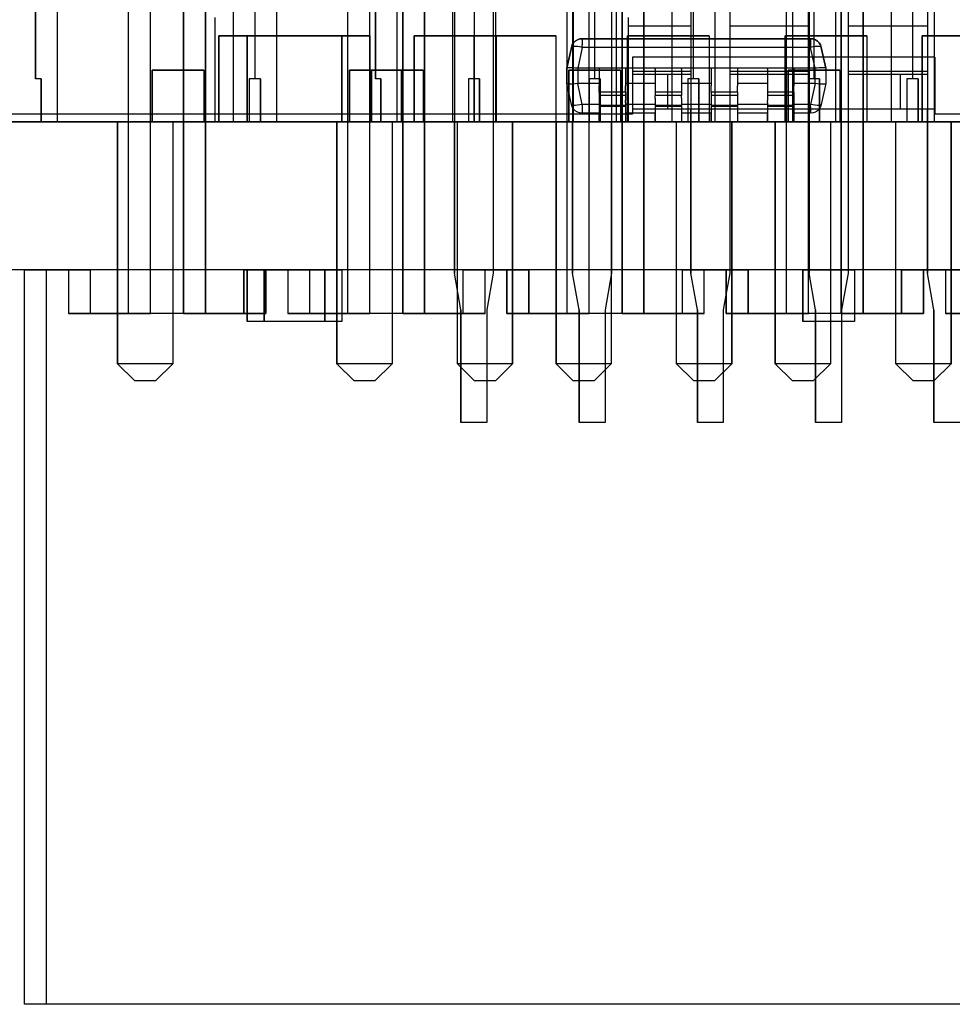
# Model space of a CAD drawing. Header units: inches. Extents: x 0 to 297, y -210 to 0.
# Tile 18 of 82: x 118.29 to 123.69, y -182.05 to -176.35. Entities that reach past the tile are written whole.
import ezdxf

# ---------------------------------------------------------------- set-up
doc = ezdxf.new("R2010")
doc.units = ezdxf.units.IN
doc.header["$MEASUREMENT"] = 0

msp = doc.modelspace()

# ---------------------------------------------------------------- linework, layer by layer
at = {"color": 18, "true_color": 0x000000}
for p, q in [((118.9168, -178.0499), (118.9168, -172.9459)), ((118.9168, -178.0499), (118.9168, -172.9459)), ((119.0437, -178.0499), (119.0437, -172.9459)), ((119.0437, -178.0499), (119.0437, -172.9459)), ((119.2343, -172.9459), (119.2343, -178.0499)), ((119.2343, -178.0499), (119.2343, -172.9459)), ((119.3612, -172.9459), (119.3612, -178.0499)), ((119.3612, -178.0499), (119.3612, -172.9459)), ((120.1868, -178.0499), (120.1868, -172.9459)), ((120.1868, -178.0499), (120.1868, -172.9459)), ((120.3137, -178.0499), (120.3137, -172.9459)), ((120.3137, -178.0499), (120.3137, -172.9459)), ((120.5043, -172.9459), (120.5043, -178.0499)), ((120.5043, -178.0499), (120.5043, -172.9459)), ((120.6312, -172.9459), (120.6312, -178.0499)), ((120.6312, -178.0499), (120.6312, -172.9459)), ((121.4568, -178.0499), (121.4568, -172.9459)), ((121.4568, -178.0499), (121.4568, -172.9459)), ((121.5837, -178.0499), (121.5837, -172.9459)), ((121.5837, -178.0499), (121.5837, -172.9459)), ((121.7743, -172.9459), (121.7743, -178.0499)), ((121.7743, -178.0499), (121.7743, -172.9459)), ((121.9012, -172.9459), (121.9012, -178.0499)), ((121.9012, -178.0499), (121.9012, -172.9459)), ((122.7268, -178.0499), (122.7268, -172.9459)), ((122.7268, -178.0499), (122.7268, -172.9459)), ((122.8537, -178.0499), (122.8537, -172.9459)), ((122.8537, -178.0499), (122.8537, -172.9459)), ((123.0443, -172.9459), (123.0443, -178.0499)), ((123.0443, -178.0499), (123.0443, -172.9459)), ((123.1712, -172.9459), (123.1712, -178.0499)), ((123.1712, -178.0499), (123.1712, -172.9459)), ((121.4883, -174.8701), (121.4883, -177.8151)), ((121.7133, -174.8701), (121.7133, -177.8151)), ((122.8583, -174.8701), (122.8583, -177.8151)), ((123.0833, -174.8701), (123.0833, -177.8151)), ((118.3773, -176.6901), (118.3773, -175.6701)), ((118.3773, -175.6701), (118.3773, -176.6901)), ((118.5023, -175.6701), (118.5023, -176.9401)), ((119.5223, -175.6701), (119.5223, -176.9401)), ((119.6473, -175.6701), (119.6473, -176.6901)), ((119.7723, -175.6701), (119.7723, -176.9401)), ((120.3458, -176.6901), (120.3458, -175.6701)), ((120.3458, -175.6701), (120.3458, -176.6901)), ((120.4708, -175.6701), (120.4708, -176.9401)), ((120.7923, -175.6701), (120.7923, -176.9401)), ((120.9173, -175.6701), (120.9173, -176.6901)), ((121.0423, -175.6701), (121.0423, -176.9401)), ((121.4908, -175.6701), (121.4908, -176.9401)), ((121.6158, -175.6701), (121.6158, -176.6901)), ((121.7408, -175.6701), (121.7408, -176.9401)), ((122.0623, -175.6701), (122.0623, -176.9401)), ((122.1873, -175.6701), (122.1873, -176.6901)), ((122.3123, -175.6701), (122.3123, -176.9401)), ((122.7608, -175.6701), (122.7608, -176.9401)), ((122.8858, -175.6701), (122.8858, -176.6901)), ((123.0108, -175.6701), (123.0108, -176.9401)), ((123.3323, -175.6701), (123.3323, -176.9401)), ((123.4573, -175.6701), (123.4573, -176.6901)), ((123.5823, -175.6701), (123.5823, -176.9401)), ((120.8033, -175.7801), (120.8033, -177.8151)), ((121.0283, -175.7801), (121.0283, -177.8151)), ((122.1733, -175.7801), (122.1733, -177.8151)), ((122.3983, -175.7801), (122.3983, -177.8151)), ((123.5433, -175.7801), (123.5433, -177.8151)), ((119.4158, -176.3351), (119.4158, -176.9401)), ((121.8108, -176.3351), (121.8108, -176.9401)), ((122.1733, -176.3851), (121.8108, -176.3851)), ((122.8583, -176.3851), (122.3983, -176.3851)), ((123.5433, -176.3851), (123.0833, -176.3851)), ((119.4399, -176.4401), (119.6014, -176.4401)), ((119.4399, -176.9401), (119.4399, -176.4401)), ((119.4399, -176.4401), (119.4399, -176.9401)), ((119.6014, -176.4401), (119.4399, -176.4401)), ((119.6014, -176.4401), (119.6014, -176.9401)), ((119.6014, -176.4401), (119.6014, -176.9401)), ((119.6024, -176.4401), (120.1514, -176.4401)), ((119.6024, -176.9401), (119.6024, -176.4401)), ((119.6024, -176.4401), (119.6024, -176.9401)), ((120.1514, -176.4401), (119.6024, -176.4401)), ((120.1514, -176.4401), (120.1514, -176.9401)), ((120.1514, -176.4401), (120.1514, -176.9401)), ((120.1524, -176.4401), (120.3139, -176.4401)), ((120.1524, -176.9401), (120.1524, -176.4401)), ((120.1524, -176.4401), (120.1524, -176.9401)), ((120.3139, -176.4401), (120.1524, -176.4401)), ((120.3139, -176.4401), (120.3139, -176.9401)), ((120.3139, -176.4401), (120.3139, -176.9401)), ((120.5711, -176.9401), (120.5711, -176.4401)), ((120.5711, -176.4401), (121.0451, -176.4401)), ((120.5711, -176.4401), (120.5711, -176.9401)), ((121.0451, -176.4401), (120.5711, -176.4401)), ((120.917, -176.9401), (120.917, -176.4401)), ((120.917, -176.4401), (121.391, -176.4401)), ((120.917, -176.4401), (120.917, -176.9401)), ((121.391, -176.4401), (120.917, -176.4401)), ((121.0451, -176.4401), (121.0451, -176.9401)), ((121.0451, -176.4401), (121.0451, -176.9401)), ((121.391, -176.4401), (121.391, -176.9401)), ((121.391, -176.4401), (121.391, -176.9401)), ((121.8056, -176.9401), (121.8056, -176.4401)), ((121.8056, -176.4401), (122.2796, -176.4401)), ((121.8056, -176.4401), (121.8056, -176.9401)), ((122.2796, -176.4401), (121.8056, -176.4401)), ((122.2796, -176.4401), (122.2796, -176.9401)), ((122.2796, -176.4401), (122.2796, -176.9401)), ((122.7188, -176.9401), (122.7188, -176.4401)), ((122.7188, -176.4401), (123.1928, -176.4401)), ((122.7188, -176.4401), (122.7188, -176.9401)), ((123.1928, -176.4401), (122.7188, -176.4401)), ((123.1928, -176.4401), (123.1928, -176.9401)), ((123.1928, -176.4401), (123.1928, -176.9401)), ((123.5124, -176.9401), (123.5124, -176.4401)), ((123.5124, -176.4401), (123.9864, -176.4401)), ((123.5124, -176.4401), (123.5124, -176.9401)), ((123.9864, -176.4401), (123.5124, -176.4401)), ((121.4816, -176.5081), (121.4861, -176.4941)), ((121.4861, -176.4941), (121.4816, -176.5081)), ((121.4886, -176.5036), (121.4836, -176.5056)), ((121.4861, -176.4941), (121.4936, -176.4821)), ((121.4936, -176.4821), (121.4861, -176.4941)), ((121.4961, -176.5031), (121.4886, -176.5036)), ((121.4936, -176.4821), (121.5036, -176.4716)), ((121.5036, -176.4716), (121.4936, -176.4821)), ((121.5056, -176.5031), (121.4961, -176.5031)), ((121.5036, -176.4716), (121.5156, -176.4641)), ((121.5156, -176.4641), (121.5036, -176.4716)), ((121.5171, -176.5036), (121.5056, -176.5031)), ((121.5156, -176.4641), (121.5291, -176.4591)), ((121.5291, -176.4591), (121.5156, -176.4641)), ((121.5301, -176.5056), (121.5171, -176.5036)), ((121.5291, -176.4591), (121.5436, -176.4576)), ((121.5436, -176.4576), (121.5291, -176.4591)), ((121.5436, -176.4576), (122.8666, -176.4576)), ((122.8666, -176.4576), (121.5436, -176.4576)), ((121.5436, -176.4576), (121.5436, -176.4591)), ((121.5436, -176.4591), (121.5436, -176.4641)), ((121.5436, -176.4641), (121.5436, -176.4716)), ((121.5436, -176.4716), (121.5436, -176.4821)), ((121.5436, -176.4821), (121.5436, -176.4941)), ((121.5436, -176.5081), (121.5436, -176.4941)), ((122.8666, -176.4576), (122.8806, -176.4591)), ((122.8806, -176.4591), (122.8666, -176.4576)), ((122.8666, -176.4591), (122.8666, -176.4576)), ((122.8666, -176.4591), (122.8666, -176.4641)), ((122.8666, -176.4641), (122.8666, -176.4716)), ((122.8666, -176.4716), (122.8666, -176.4821)), ((122.8666, -176.4821), (122.8666, -176.4941)), ((122.8666, -176.4941), (122.8666, -176.5081)), ((122.8926, -176.5036), (122.8801, -176.5056)), ((122.8806, -176.4591), (122.8941, -176.4641)), ((122.8941, -176.4641), (122.8806, -176.4591)), ((122.9046, -176.5031), (122.8926, -176.5036)), ((122.8941, -176.4641), (122.9066, -176.4716)), ((122.9066, -176.4716), (122.8941, -176.4641)), ((122.9141, -176.5031), (122.9046, -176.5031)), ((122.9066, -176.4716), (122.9166, -176.4821)), ((122.9166, -176.4821), (122.9066, -176.4716)), ((122.9216, -176.5036), (122.9141, -176.5031)), ((122.9166, -176.4821), (122.9241, -176.4941)), ((122.9241, -176.4941), (122.9166, -176.4821)), ((122.9266, -176.5056), (122.9216, -176.5036)), ((122.9241, -176.4941), (122.9286, -176.5081)), ((122.9286, -176.5081), (122.9241, -176.4941)), ((121.4556, -176.6291), (121.4816, -176.5081)), ((121.4816, -176.5081), (121.4556, -176.6291)), ((121.4836, -176.5056), (121.4816, -176.5081)), ((121.5436, -176.5081), (121.5181, -176.6291)), ((121.5436, -176.5081), (121.5301, -176.5056)), ((122.8666, -176.5081), (121.5436, -176.5081)), ((122.8801, -176.5056), (122.8666, -176.5081)), ((122.8921, -176.6291), (122.8666, -176.5081)), ((122.9286, -176.5081), (122.9266, -176.5056)), ((122.9286, -176.5081), (122.9541, -176.6291)), ((122.9541, -176.6291), (122.9286, -176.5081)), ((121.8358, -176.5651), (121.8358, -176.8951)), ((123.5858, -176.5651), (121.8358, -176.5651)), ((123.5858, -176.5651), (123.5858, -176.8951)), ((119.0532, -176.9401), (119.0532, -176.6401)), ((119.0532, -176.6401), (119.3522, -176.6401)), ((119.0532, -176.6401), (119.0532, -176.9401)), ((119.3522, -176.6401), (119.0532, -176.6401)), ((119.3522, -176.6401), (119.3522, -176.9401)), ((119.3522, -176.6401), (119.3522, -176.9401)), ((120.1963, -176.9401), (120.1963, -176.6401)), ((120.1963, -176.6401), (120.4953, -176.6401)), ((120.1963, -176.6401), (120.1963, -176.9401)), ((120.4953, -176.6401), (120.1963, -176.6401)), ((120.3232, -176.9401), (120.3232, -176.6401)), ((120.3232, -176.6401), (120.6222, -176.6401)), ((120.3232, -176.6401), (120.3232, -176.9401)), ((120.6222, -176.6401), (120.3232, -176.6401)), ((120.4953, -176.6401), (120.4953, -176.9401)), ((120.4953, -176.6401), (120.4953, -176.9401)), ((120.6222, -176.6401), (120.6222, -176.9401)), ((120.6222, -176.6401), (120.6222, -176.9401)), ((121.4571, -176.6281), (121.4556, -176.6291)), ((121.4556, -176.7181), (121.4556, -176.6291)), ((121.4556, -176.6291), (121.4556, -176.6291)), ((121.4556, -176.6291), (121.4556, -176.7181)), ((121.4611, -176.6271), (121.4571, -176.6281)), ((121.4681, -176.6266), (121.4611, -176.6271)), ((121.4663, -176.9401), (121.4663, -176.6401)), ((121.4663, -176.6401), (121.7653, -176.6401)), ((121.4663, -176.6401), (121.4663, -176.9401)), ((121.7653, -176.6401), (121.4663, -176.6401)), ((121.4663, -176.9401), (121.4663, -176.6401)), ((121.4663, -176.6401), (121.7653, -176.6401)), ((121.4663, -176.6401), (121.4663, -176.9401)), ((121.7653, -176.6401), (121.4663, -176.6401)), ((121.4781, -176.6266), (121.4681, -176.6266)), ((121.4901, -176.6271), (121.4781, -176.6266)), ((121.5036, -176.6276), (121.4901, -176.6271)), ((121.5181, -176.6291), (121.5036, -176.6276)), ((121.5191, -176.6291), (121.5181, -176.6291)), ((122.8911, -176.6291), (121.5191, -176.6291)), ((121.5191, -176.6291), (121.5191, -176.7181)), ((121.7936, -176.6291), (121.6411, -176.6291)), ((121.6411, -176.6291), (121.6411, -176.6336)), ((121.6411, -176.6336), (121.6411, -176.6476)), ((121.6411, -176.6476), (121.6411, -176.6691)), ((121.6411, -176.6691), (121.6411, -176.6976)), ((121.7653, -176.6401), (121.7653, -176.9401)), ((121.7653, -176.6401), (121.7653, -176.9401)), ((121.7653, -176.6401), (121.7653, -176.9401)), ((121.7653, -176.6401), (121.7653, -176.9401)), ((121.7936, -176.6291), (121.7936, -176.6336)), ((121.7936, -176.6336), (121.7936, -176.6476)), ((121.7936, -176.6476), (121.7936, -176.6691)), ((121.7936, -176.6691), (121.7936, -176.6976)), ((122.1733, -176.6481), (121.8358, -176.6481)), ((121.8358, -176.6481), (121.8358, -176.6576)), ((121.8358, -176.6576), (121.8358, -176.6651)), ((121.8358, -176.6576), (121.8358, -176.6631)), ((121.8358, -176.6631), (121.8358, -176.6651)), ((122.0368, -176.6651), (121.8358, -176.6651)), ((121.8358, -176.6651), (121.8358, -176.8651)), ((122.1186, -176.6291), (121.9661, -176.6291)), ((121.9661, -176.6336), (121.9661, -176.6291)), ((121.9661, -176.6336), (121.9661, -176.6476)), ((121.9661, -176.6476), (121.9661, -176.6691)), ((121.9661, -176.6691), (121.9661, -176.6976)), ((122.0368, -176.6651), (122.0368, -176.8651)), ((122.1733, -176.6651), (122.0368, -176.6651)), ((122.1733, -176.6651), (122.0368, -176.6651)), ((122.1186, -176.6336), (122.1186, -176.6291)), ((122.1186, -176.6336), (122.1186, -176.6476)), ((122.1186, -176.6476), (122.1186, -176.6691)), ((122.1186, -176.6691), (122.1186, -176.6976)), ((122.4436, -176.6291), (122.2916, -176.6291)), ((122.2916, -176.6291), (122.2916, -176.6336)), ((122.2916, -176.6336), (122.2916, -176.6476)), ((122.2916, -176.6476), (122.2916, -176.6691)), ((122.2916, -176.6691), (122.2916, -176.6976)), ((122.8583, -176.6481), (122.3983, -176.6481)), ((122.8583, -176.6651), (122.3983, -176.6651)), ((122.8583, -176.6651), (122.3983, -176.6651)), ((122.4436, -176.6291), (122.4436, -176.6336)), ((122.4436, -176.6336), (122.4436, -176.6476)), ((122.4436, -176.6476), (122.4436, -176.6691)), ((122.4436, -176.6691), (122.4436, -176.6976)), ((122.7691, -176.6291), (122.6166, -176.6291)), ((122.6166, -176.6336), (122.6166, -176.6291)), ((122.6166, -176.6336), (122.6166, -176.6476)), ((122.6166, -176.6476), (122.6166, -176.6691)), ((122.6166, -176.6691), (122.6166, -176.6976)), ((122.7363, -176.9401), (122.7363, -176.6401)), ((122.7363, -176.6401), (123.0353, -176.6401)), ((122.7363, -176.6401), (122.7363, -176.9401)), ((123.0353, -176.6401), (122.7363, -176.6401)), ((122.7691, -176.6291), (122.7691, -176.6336)), ((122.7691, -176.6336), (122.7691, -176.6476)), ((122.7691, -176.6476), (122.7691, -176.6691)), ((122.7691, -176.6691), (122.7691, -176.6976)), ((122.8921, -176.6291), (122.8911, -176.6291)), ((122.8911, -176.6291), (122.8911, -176.7181)), ((122.9041, -176.6281), (122.8921, -176.6291)), ((122.9156, -176.6271), (122.9041, -176.6281)), ((122.9286, -176.6266), (122.9156, -176.6271)), ((122.9391, -176.6266), (122.9286, -176.6266)), ((122.9471, -176.6271), (122.9391, -176.6266)), ((122.9526, -176.6276), (122.9471, -176.6271)), ((122.9541, -176.6291), (122.9526, -176.6276)), ((122.9541, -176.6291), (122.9546, -176.6291)), ((122.9546, -176.6291), (122.9541, -176.6291)), ((122.9546, -176.6291), (122.9546, -176.7181)), ((122.9546, -176.6291), (122.9546, -176.7181)), ((123.0353, -176.6401), (123.0353, -176.9401)), ((123.0353, -176.6401), (123.0353, -176.9401)), ((123.5433, -176.6481), (123.0833, -176.6481)), ((123.3848, -176.6651), (123.0833, -176.6651)), ((123.3848, -176.6651), (123.0833, -176.6651)), ((123.3848, -176.6651), (123.3848, -176.8651)), ((123.5433, -176.6651), (123.3848, -176.6651)), ((118.4098, -176.6901), (118.3773, -176.6901)), ((118.4098, -176.6901), (118.3773, -176.6901)), ((118.4098, -176.9401), (118.4098, -176.6901)), ((118.4098, -176.6901), (118.4098, -176.9401)), ((119.6473, -176.6901), (119.6148, -176.6901)), ((119.6148, -176.6901), (119.6148, -176.9401)), ((119.6148, -176.6901), (119.6148, -176.9401)), ((119.6473, -176.6901), (119.6148, -176.6901)), ((119.6798, -176.6901), (119.6473, -176.6901)), ((119.6798, -176.6901), (119.6473, -176.6901)), ((119.6798, -176.9401), (119.6798, -176.6901)), ((119.6798, -176.6901), (119.6798, -176.9401)), ((120.3783, -176.6901), (120.3458, -176.6901)), ((120.3783, -176.6901), (120.3458, -176.6901)), ((120.3783, -176.9401), (120.3783, -176.6901)), ((120.3783, -176.6901), (120.3783, -176.9401)), ((120.9173, -176.6901), (120.8848, -176.6901)), ((120.8848, -176.6901), (120.8848, -176.9401)), ((120.8848, -176.6901), (120.8848, -176.9401)), ((120.9173, -176.6901), (120.8848, -176.6901)), ((120.9498, -176.6901), (120.9173, -176.6901)), ((120.9498, -176.6901), (120.9173, -176.6901)), ((120.9498, -176.9401), (120.9498, -176.6901)), ((120.9498, -176.6901), (120.9498, -176.9401)), ((121.4816, -176.8391), (121.4556, -176.7181)), ((121.4816, -176.8391), (121.4556, -176.7181)), ((121.4571, -176.7191), (121.4556, -176.7181)), ((121.4556, -176.7181), (121.4556, -176.7181)), ((121.4611, -176.7201), (121.4571, -176.7191)), ((121.4681, -176.7206), (121.4611, -176.7201)), ((121.4781, -176.7206), (121.4681, -176.7206)), ((121.4901, -176.7201), (121.4781, -176.7206)), ((121.5036, -176.7196), (121.4901, -176.7201)), ((121.5181, -176.7181), (121.5036, -176.7196)), ((121.5191, -176.7181), (121.5181, -176.7181)), ((121.5436, -176.8391), (121.5181, -176.7181)), ((121.6411, -176.7181), (121.5191, -176.7181)), ((121.6158, -176.6901), (121.5833, -176.6901)), ((121.5833, -176.6901), (121.5833, -176.9401)), ((121.5833, -176.6901), (121.5833, -176.9401)), ((121.6158, -176.6901), (121.5833, -176.6901)), ((121.6483, -176.6901), (121.6158, -176.6901)), ((121.6483, -176.6901), (121.6158, -176.6901)), ((121.6411, -176.6976), (121.6411, -176.7316)), ((121.6411, -176.7681), (121.6411, -176.7316)), ((121.6483, -176.9401), (121.6483, -176.6901)), ((121.6483, -176.6901), (121.6483, -176.9401)), ((121.7936, -176.6976), (121.7936, -176.7316)), ((121.9661, -176.7181), (121.7936, -176.7181)), ((121.7936, -176.7681), (121.7936, -176.7316)), ((121.9661, -176.6976), (121.9661, -176.7316)), ((121.9661, -176.7316), (121.9661, -176.7681)), ((122.1186, -176.6976), (122.1186, -176.7316)), ((122.2916, -176.7181), (122.1186, -176.7181)), ((122.1186, -176.7316), (122.1186, -176.7681)), ((122.1873, -176.6901), (122.1548, -176.6901)), ((122.1548, -176.6901), (122.1548, -176.9401)), ((122.1548, -176.6901), (122.1548, -176.9401)), ((122.1873, -176.6901), (122.1548, -176.6901)), ((122.2198, -176.6901), (122.1873, -176.6901)), ((122.2198, -176.6901), (122.1873, -176.6901)), ((122.2198, -176.9401), (122.2198, -176.6901)), ((122.2198, -176.6901), (122.2198, -176.9401)), ((122.2916, -176.6976), (122.2916, -176.7316)), ((122.2916, -176.7681), (122.2916, -176.7316)), ((122.4436, -176.6976), (122.4436, -176.7316)), ((122.6166, -176.7181), (122.4436, -176.7181)), ((122.4436, -176.7681), (122.4436, -176.7316)), ((122.6166, -176.6976), (122.6166, -176.7316)), ((122.6166, -176.7316), (122.6166, -176.7681)), ((122.7691, -176.6976), (122.7691, -176.7316)), ((122.8911, -176.7181), (122.7691, -176.7181)), ((122.7691, -176.7681), (122.7691, -176.7316)), ((122.8858, -176.6901), (122.8533, -176.6901)), ((122.8533, -176.6901), (122.8533, -176.9401)), ((122.8533, -176.6901), (122.8533, -176.9401)), ((122.8858, -176.6901), (122.8533, -176.6901)), ((122.8921, -176.7181), (122.8666, -176.8391)), ((122.9183, -176.6901), (122.8858, -176.6901)), ((122.9183, -176.6901), (122.8858, -176.6901)), ((122.8921, -176.7181), (122.8911, -176.7181)), ((122.9066, -176.7196), (122.8921, -176.7181)), ((122.9201, -176.7201), (122.9066, -176.7196)), ((122.9183, -176.9401), (122.9183, -176.6901)), ((122.9183, -176.6901), (122.9183, -176.9401)), ((122.9321, -176.7206), (122.9201, -176.7201)), ((122.9541, -176.7181), (122.9286, -176.8391)), ((122.9541, -176.7181), (122.9286, -176.8391)), ((122.9421, -176.7206), (122.9321, -176.7206)), ((122.9491, -176.7201), (122.9421, -176.7206)), ((122.9531, -176.7191), (122.9491, -176.7201)), ((122.9541, -176.7181), (122.9531, -176.7191)), ((122.9546, -176.7181), (122.9541, -176.7181)), ((122.9546, -176.7181), (122.9541, -176.7181)), ((123.4573, -176.6901), (123.4248, -176.6901)), ((123.4248, -176.6901), (123.4248, -176.9401)), ((123.4248, -176.6901), (123.4248, -176.9401)), ((123.4573, -176.6901), (123.4248, -176.6901)), ((123.4898, -176.6901), (123.4573, -176.6901)), ((123.4898, -176.6901), (123.4573, -176.6901)), ((123.4898, -176.9401), (123.4898, -176.6901)), ((123.4898, -176.6901), (123.4898, -176.9401)), ((121.6411, -176.7681), (121.6411, -176.7871)), ((121.7936, -176.7681), (121.6411, -176.7681)), ((121.6411, -176.7871), (121.6411, -176.8021)), ((121.7936, -176.7871), (121.6411, -176.7871)), ((121.7936, -176.7681), (121.7936, -176.7871)), ((121.7936, -176.7871), (121.7936, -176.8021)), ((121.9661, -176.7681), (121.9661, -176.7871)), ((122.1186, -176.7681), (121.9661, -176.7681)), ((121.9661, -176.8021), (121.9661, -176.7871)), ((122.1186, -176.7871), (121.9661, -176.7871)), ((122.1186, -176.7681), (122.1186, -176.7871)), ((122.1186, -176.8021), (122.1186, -176.7871)), ((122.2916, -176.7681), (122.2916, -176.7871)), ((122.4436, -176.7681), (122.2916, -176.7681)), ((122.2916, -176.7871), (122.2916, -176.8021)), ((122.4436, -176.7871), (122.2916, -176.7871)), ((122.4436, -176.7681), (122.4436, -176.7871)), ((122.4436, -176.7871), (122.4436, -176.8021)), ((122.6166, -176.7681), (122.6166, -176.7871)), ((122.7691, -176.7681), (122.6166, -176.7681)), ((122.6166, -176.7871), (122.6166, -176.8021)), ((122.7691, -176.7871), (122.6166, -176.7871)), ((122.7691, -176.7681), (122.7691, -176.7871)), ((122.7691, -176.7871), (122.7691, -176.8021)), ((121.4861, -176.8526), (121.4816, -176.8391)), ((121.4861, -176.8526), (121.4816, -176.8391)), ((121.4836, -176.8416), (121.4816, -176.8391)), ((121.4886, -176.8431), (121.4836, -176.8416)), ((121.4961, -176.8441), (121.4886, -176.8431)), ((121.5056, -176.8441), (121.4961, -176.8441)), ((121.5171, -176.8431), (121.5056, -176.8441)), ((121.5301, -176.8416), (121.5171, -176.8431)), ((121.5436, -176.8391), (121.5301, -176.8416)), ((121.5436, -176.8391), (121.5436, -176.8526)), ((121.6411, -176.8391), (121.5436, -176.8391)), ((121.6411, -176.8021), (121.6411, -176.8156)), ((121.6411, -176.8156), (121.6411, -176.8271)), ((121.6411, -176.8271), (121.6411, -176.8361)), ((121.6411, -176.8361), (121.6411, -176.8426)), ((121.6411, -176.8426), (121.6411, -176.8451)), ((121.6411, -176.8451), (121.6411, -176.8511)), ((121.7936, -176.8451), (121.6411, -176.8451)), ((121.7936, -176.8021), (121.7936, -176.8156)), ((121.7936, -176.8271), (121.7936, -176.8156)), ((121.7936, -176.8271), (121.7936, -176.8361)), ((121.7936, -176.8361), (121.7936, -176.8426)), ((121.9661, -176.8391), (121.7936, -176.8391)), ((121.7936, -176.8426), (121.7936, -176.8451)), ((121.7936, -176.8451), (121.7936, -176.8511)), ((121.9661, -176.8021), (121.9661, -176.8156)), ((121.9661, -176.8156), (121.9661, -176.8271)), ((121.9661, -176.8271), (121.9661, -176.8361)), ((121.9661, -176.8361), (121.9661, -176.8426)), ((121.9661, -176.8426), (121.9661, -176.8451)), ((121.9661, -176.8451), (121.9661, -176.8511)), ((122.1186, -176.8451), (121.9661, -176.8451)), ((122.1186, -176.8021), (122.1186, -176.8156)), ((122.1186, -176.8156), (122.1186, -176.8271)), ((122.1186, -176.8271), (122.1186, -176.8361)), ((122.1186, -176.8361), (122.1186, -176.8426)), ((122.2916, -176.8391), (122.1186, -176.8391)), ((122.1186, -176.8426), (122.1186, -176.8451)), ((122.1186, -176.8451), (122.1186, -176.8511)), ((122.2916, -176.8021), (122.2916, -176.8156)), ((122.2916, -176.8156), (122.2916, -176.8271)), ((122.2916, -176.8271), (122.2916, -176.8361)), ((122.2916, -176.8361), (122.2916, -176.8426)), ((122.2916, -176.8426), (122.2916, -176.8451)), ((122.2916, -176.8451), (122.2916, -176.8511)), ((122.4436, -176.8451), (122.2916, -176.8451)), ((122.4436, -176.8021), (122.4436, -176.8156)), ((122.4436, -176.8156), (122.4436, -176.8271)), ((122.4436, -176.8271), (122.4436, -176.8361)), ((122.4436, -176.8361), (122.4436, -176.8426)), ((122.6166, -176.8391), (122.4436, -176.8391)), ((122.4436, -176.8426), (122.4436, -176.8451)), ((122.4436, -176.8451), (122.4436, -176.8511)), ((122.6166, -176.8021), (122.6166, -176.8156)), ((122.6166, -176.8271), (122.6166, -176.8156)), ((122.6166, -176.8271), (122.6166, -176.8361)), ((122.6166, -176.8361), (122.6166, -176.8426)), ((122.6166, -176.8426), (122.6166, -176.8451)), ((122.6166, -176.8451), (122.6166, -176.8511)), ((122.7691, -176.8451), (122.6166, -176.8451)), ((122.7691, -176.8021), (122.7691, -176.8156)), ((122.7691, -176.8156), (122.7691, -176.8271)), ((122.7691, -176.8271), (122.7691, -176.8361)), ((122.7691, -176.8361), (122.7691, -176.8426)), ((122.8666, -176.8391), (122.7691, -176.8391)), ((122.7691, -176.8426), (122.7691, -176.8451)), ((122.7691, -176.8451), (122.7691, -176.8511)), ((122.8801, -176.8416), (122.8666, -176.8391)), ((122.8666, -176.8526), (122.8666, -176.8391)), ((122.8926, -176.8431), (122.8801, -176.8416)), ((122.9046, -176.8441), (122.8926, -176.8431)), ((122.9141, -176.8441), (122.9046, -176.8441)), ((122.9216, -176.8431), (122.9141, -176.8441)), ((122.9266, -176.8416), (122.9216, -176.8431)), ((122.9286, -176.8391), (122.9241, -176.8526)), ((122.9286, -176.8391), (122.9241, -176.8526)), ((122.9286, -176.8391), (122.9266, -176.8416)), ((121.8358, -176.8951), (117.9158, -176.8951)), ((121.4936, -176.8651), (121.4861, -176.8526)), ((121.4936, -176.8651), (121.4861, -176.8526)), ((121.5036, -176.8751), (121.4936, -176.8651)), ((121.5036, -176.8751), (121.4936, -176.8651)), ((121.5156, -176.8831), (121.5036, -176.8751)), ((121.5156, -176.8831), (121.5036, -176.8751)), ((121.5291, -176.8876), (121.5156, -176.8831)), ((121.5291, -176.8876), (121.5156, -176.8831)), ((121.5436, -176.8896), (121.5291, -176.8876)), ((121.5436, -176.8896), (121.5291, -176.8876)), ((121.5436, -176.8526), (121.5436, -176.8651)), ((121.5436, -176.8651), (121.5436, -176.8751)), ((121.5436, -176.8751), (121.5436, -176.8831)), ((121.5436, -176.8831), (121.5436, -176.8876)), ((121.5436, -176.8896), (121.5436, -176.8876)), ((121.6411, -176.8896), (121.5436, -176.8896)), ((121.6411, -176.8896), (121.5436, -176.8896)), ((121.7936, -176.8511), (121.6411, -176.8511)), ((121.6411, -176.8511), (121.6411, -176.9401)), ((121.6411, -176.9401), (121.6411, -176.8896)), ((121.7936, -176.8511), (121.7936, -176.9401)), ((121.9661, -176.8896), (121.7936, -176.8896)), ((121.7936, -176.8896), (121.7936, -176.9401)), ((121.9661, -176.8896), (121.7936, -176.8896)), ((121.8358, -176.8951), (121.8108, -176.8951)), ((121.8108, -176.8951), (121.8108, -176.9401)), ((121.8358, -176.8951), (121.8108, -176.8951)), ((121.8358, -176.8951), (121.8108, -176.8951)), ((121.8108, -176.8951), (121.8108, -176.9401)), ((121.8108, -176.8951), (121.8108, -176.9401)), ((122.1733, -176.8651), (121.8358, -176.8651)), ((121.8358, -176.8651), (121.8358, -176.8951)), ((122.0368, -176.8651), (121.8358, -176.8651)), ((121.8358, -176.8651), (121.8358, -176.8951)), ((122.1733, -176.8651), (121.8358, -176.8651)), ((121.8358, -176.8651), (121.8358, -176.8951)), ((123.5858, -176.8651), (121.8358, -176.8651)), ((122.1186, -176.8511), (121.9661, -176.8511)), ((121.9661, -176.8511), (121.9661, -176.9401)), ((121.9661, -176.9401), (121.9661, -176.8896)), ((122.1733, -176.8651), (122.0368, -176.8651)), ((122.1186, -176.8511), (122.1186, -176.9401)), ((122.2916, -176.8896), (122.1186, -176.8896)), ((122.1186, -176.8896), (122.1186, -176.9401)), ((122.2916, -176.8896), (122.1186, -176.8896)), ((122.1733, -177.8151), (122.1733, -176.8651)), ((122.1733, -177.8151), (122.1733, -176.8651)), ((122.1733, -176.8651), (122.1733, -177.8151)), ((122.4436, -176.8511), (122.2916, -176.8511)), ((122.2916, -176.8511), (122.2916, -176.9401)), ((122.2916, -176.9401), (122.2916, -176.8896)), ((122.8583, -176.8651), (122.3983, -176.8651)), ((122.3983, -176.8651), (122.3983, -177.8151)), ((122.8583, -176.8651), (122.3983, -176.8651)), ((122.8583, -176.8651), (122.3983, -176.8651)), ((122.3983, -176.8651), (122.3983, -177.8151)), ((122.3983, -176.8651), (122.3983, -177.8151)), ((122.4436, -176.8511), (122.4436, -176.9401)), ((122.6166, -176.8896), (122.4436, -176.8896)), ((122.4436, -176.8896), (122.4436, -176.9401)), ((122.6166, -176.8896), (122.4436, -176.8896)), ((122.7691, -176.8511), (122.6166, -176.8511)), ((122.6166, -176.8511), (122.6166, -176.9401)), ((122.6166, -176.9401), (122.6166, -176.8896)), ((122.7691, -176.8511), (122.7691, -176.9401)), ((122.8666, -176.8896), (122.7691, -176.8896)), ((122.7691, -176.8896), (122.7691, -176.9401)), ((122.8666, -176.8896), (122.7691, -176.8896)), ((122.8583, -177.8151), (122.8583, -176.8651)), ((122.8583, -177.8151), (122.8583, -176.8651)), ((122.8583, -176.8651), (122.8583, -177.8151)), ((122.8666, -176.8526), (122.8666, -176.8651)), ((122.8666, -176.8651), (122.8666, -176.8751)), ((122.8666, -176.8751), (122.8666, -176.8831)), ((122.8666, -176.8831), (122.8666, -176.8876)), ((122.8806, -176.8876), (122.8666, -176.8896)), ((122.8806, -176.8876), (122.8666, -176.8896)), ((122.8666, -176.8876), (122.8666, -176.8896)), ((122.8941, -176.8831), (122.8806, -176.8876)), ((122.8941, -176.8831), (122.8806, -176.8876)), ((122.9066, -176.8751), (122.8941, -176.8831)), ((122.9066, -176.8751), (122.8941, -176.8831)), ((122.9166, -176.8651), (122.9066, -176.8751)), ((122.9166, -176.8651), (122.9066, -176.8751)), ((122.9241, -176.8526), (122.9166, -176.8651)), ((122.9241, -176.8526), (122.9166, -176.8651)), ((123.5433, -176.8651), (123.0833, -176.8651)), ((123.0833, -176.8651), (123.0833, -177.8151)), ((123.3848, -176.8651), (123.0833, -176.8651)), ((123.5433, -176.8651), (123.0833, -176.8651)), ((123.0833, -176.8651), (123.0833, -177.8151)), ((123.0833, -176.8651), (123.0833, -177.8151)), ((123.5433, -176.8651), (123.3848, -176.8651)), ((123.5433, -177.8151), (123.5433, -176.8651)), ((123.5433, -177.8151), (123.5433, -176.8651)), ((123.5433, -176.8651), (123.5433, -177.8151)), ((127.8358, -176.8951), (123.5858, -176.8951)), ((82.2458, -176.9401), (183.8458, -176.9401)), ((119.4158, -176.9401), (115.9258, -176.9401)), ((121.8108, -176.9401), (117.9608, -176.9401)), ((120.8033, -176.9401), (118.1233, -176.9401)), ((120.8033, -176.9401), (118.1233, -176.9401)), ((118.5023, -176.9401), (118.4098, -176.9401)), ((118.5023, -176.9401), (118.4098, -176.9401)), ((118.8523, -176.9401), (118.5023, -176.9401)), ((119.5223, -176.9401), (118.5023, -176.9401)), ((118.8523, -176.9401), (118.5023, -176.9401)), ((118.8523, -178.3401), (118.8523, -176.9401)), ((118.8523, -176.9401), (118.8523, -178.3401)), ((119.3522, -176.9401), (119.0532, -176.9401)), ((119.3522, -176.9401), (119.0532, -176.9401)), ((119.5223, -176.9401), (119.1723, -176.9401)), ((119.1723, -176.9401), (119.1723, -178.3401)), ((119.1723, -176.9401), (119.1723, -178.3401)), ((119.5223, -176.9401), (119.1723, -176.9401)), ((120.8033, -176.9401), (119.4158, -176.9401)), ((119.6014, -176.9401), (119.4399, -176.9401)), ((119.6014, -176.9401), (119.4399, -176.9401)), ((119.6148, -176.9401), (119.5223, -176.9401)), ((119.6148, -176.9401), (119.5223, -176.9401)), ((120.1514, -176.9401), (119.6024, -176.9401)), ((120.1514, -176.9401), (119.6024, -176.9401)), ((119.7723, -176.9401), (119.6798, -176.9401)), ((119.7723, -176.9401), (119.6798, -176.9401)), ((120.1223, -176.9401), (119.7723, -176.9401)), ((120.1223, -176.9401), (119.7723, -176.9401)), ((120.7923, -176.9401), (119.7723, -176.9401)), ((120.1223, -178.3401), (120.1223, -176.9401)), ((120.1223, -176.9401), (120.1223, -178.3401)), ((120.3139, -176.9401), (120.1524, -176.9401)), ((120.3139, -176.9401), (120.1524, -176.9401)), ((120.4953, -176.9401), (120.1963, -176.9401)), ((120.4953, -176.9401), (120.1963, -176.9401)), ((120.6222, -176.9401), (120.3232, -176.9401)), ((120.6222, -176.9401), (120.3232, -176.9401)), ((120.4708, -176.9401), (120.3783, -176.9401)), ((120.4708, -176.9401), (120.3783, -176.9401)), ((120.7923, -176.9401), (120.4423, -176.9401)), ((120.4423, -176.9401), (120.4423, -178.3401)), ((120.4423, -176.9401), (120.4423, -178.3401)), ((120.7923, -176.9401), (120.4423, -176.9401)), ((120.8208, -176.9401), (120.4708, -176.9401)), ((120.8208, -176.9401), (120.4708, -176.9401)), ((121.4908, -176.9401), (120.4708, -176.9401)), ((121.0451, -176.9401), (120.5711, -176.9401)), ((121.0451, -176.9401), (120.5711, -176.9401)), ((120.8848, -176.9401), (120.7923, -176.9401)), ((120.8848, -176.9401), (120.7923, -176.9401)), ((120.8033, -177.8151), (120.8033, -176.9401)), ((120.8033, -177.8151), (120.8033, -176.9401)), ((120.8033, -176.9401), (120.8033, -177.8151)), ((120.8208, -178.3401), (120.8208, -176.9401)), ((120.8208, -178.3401), (120.8208, -176.9401)), ((121.391, -176.9401), (120.917, -176.9401)), ((121.391, -176.9401), (120.917, -176.9401)), ((121.0423, -176.9401), (120.9498, -176.9401)), ((121.0423, -176.9401), (120.9498, -176.9401)), ((121.4883, -176.9401), (121.0283, -176.9401)), ((121.0283, -176.9401), (121.0283, -177.8151)), ((121.4883, -176.9401), (121.0283, -176.9401)), ((121.4883, -176.9401), (121.0283, -176.9401)), ((121.0283, -176.9401), (121.0283, -177.8151)), ((121.0283, -176.9401), (121.0283, -177.8151)), ((121.3923, -176.9401), (121.0423, -176.9401)), ((121.3923, -176.9401), (121.0423, -176.9401)), ((122.0623, -176.9401), (121.0423, -176.9401)), ((121.4908, -176.9401), (121.1408, -176.9401)), ((121.1408, -176.9401), (121.1408, -178.3401)), ((121.1408, -178.3401), (121.1408, -176.9401)), ((121.4908, -176.9401), (121.1408, -176.9401)), ((121.3923, -178.3401), (121.3923, -176.9401)), ((121.3923, -176.9401), (121.3923, -178.3401)), ((121.7653, -176.9401), (121.4663, -176.9401)), ((121.7653, -176.9401), (121.4663, -176.9401)), ((121.7653, -176.9401), (121.4663, -176.9401)), ((121.7653, -176.9401), (121.4663, -176.9401)), ((121.4883, -177.8151), (121.4883, -176.9401)), ((121.4883, -177.8151), (121.4883, -176.9401)), ((121.4883, -176.9401), (121.4883, -177.8151)), ((121.5833, -176.9401), (121.4908, -176.9401)), ((121.5833, -176.9401), (121.4908, -176.9401)), ((121.7936, -176.9401), (121.6411, -176.9401)), ((121.7936, -176.9401), (121.6411, -176.9401)), ((121.7408, -176.9401), (121.6483, -176.9401)), ((121.7408, -176.9401), (121.6483, -176.9401)), ((122.0623, -176.9401), (121.7123, -176.9401)), ((121.7123, -176.9401), (121.7123, -178.3401)), ((121.7123, -176.9401), (121.7123, -178.3401)), ((122.0623, -176.9401), (121.7123, -176.9401)), ((121.8108, -176.9401), (121.7133, -176.9401)), ((121.7133, -176.9401), (121.7133, -177.8151)), ((121.8108, -176.9401), (121.7133, -176.9401)), ((121.8108, -176.9401), (121.7133, -176.9401)), ((121.7133, -176.9401), (121.7133, -177.8151)), ((121.7133, -176.9401), (121.7133, -177.8151)), ((122.0908, -176.9401), (121.7408, -176.9401)), ((122.7608, -176.9401), (121.7408, -176.9401)), ((122.0908, -176.9401), (121.7408, -176.9401)), ((122.2796, -176.9401), (121.8056, -176.9401)), ((122.2796, -176.9401), (121.8056, -176.9401)), ((122.1186, -176.9401), (121.9661, -176.9401)), ((122.1186, -176.9401), (121.9661, -176.9401)), ((122.1548, -176.9401), (122.0623, -176.9401)), ((122.1548, -176.9401), (122.0623, -176.9401)), ((122.0908, -178.3401), (122.0908, -176.9401)), ((122.0908, -178.3401), (122.0908, -176.9401)), ((122.3123, -176.9401), (122.2198, -176.9401)), ((122.3123, -176.9401), (122.2198, -176.9401)), ((122.4436, -176.9401), (122.2916, -176.9401)), ((122.4436, -176.9401), (122.2916, -176.9401)), ((122.6623, -176.9401), (122.3123, -176.9401)), ((123.3323, -176.9401), (122.3123, -176.9401)), ((122.6623, -176.9401), (122.3123, -176.9401)), ((122.7608, -176.9401), (122.4108, -176.9401)), ((122.4108, -176.9401), (122.4108, -178.3401)), ((122.4108, -178.3401), (122.4108, -176.9401)), ((122.7608, -176.9401), (122.4108, -176.9401)), ((122.7691, -176.9401), (122.6166, -176.9401)), ((122.7691, -176.9401), (122.6166, -176.9401)), ((122.6623, -178.3401), (122.6623, -176.9401)), ((122.6623, -176.9401), (122.6623, -178.3401)), ((123.1928, -176.9401), (122.7188, -176.9401)), ((123.1928, -176.9401), (122.7188, -176.9401)), ((123.0353, -176.9401), (122.7363, -176.9401)), ((123.0353, -176.9401), (122.7363, -176.9401)), ((122.8533, -176.9401), (122.7608, -176.9401)), ((122.8533, -176.9401), (122.7608, -176.9401)), ((123.0108, -176.9401), (122.9183, -176.9401)), ((123.0108, -176.9401), (122.9183, -176.9401)), ((123.3323, -176.9401), (122.9823, -176.9401)), ((122.9823, -176.9401), (122.9823, -178.3401)), ((122.9823, -176.9401), (122.9823, -178.3401)), ((123.3323, -176.9401), (122.9823, -176.9401)), ((123.3608, -176.9401), (123.0108, -176.9401)), ((123.3608, -176.9401), (123.0108, -176.9401)), ((124.0308, -176.9401), (123.0108, -176.9401)), ((123.4248, -176.9401), (123.3323, -176.9401)), ((123.4248, -176.9401), (123.3323, -176.9401)), ((123.3608, -178.3401), (123.3608, -176.9401)), ((123.3608, -178.3401), (123.3608, -176.9401)), ((123.5823, -176.9401), (123.4898, -176.9401)), ((123.5823, -176.9401), (123.4898, -176.9401)), ((123.9864, -176.9401), (123.5124, -176.9401)), ((123.9864, -176.9401), (123.5124, -176.9401)), ((123.9323, -176.9401), (123.5823, -176.9401)), ((124.6023, -176.9401), (123.5823, -176.9401)), ((123.9323, -176.9401), (123.5823, -176.9401)), ((124.0308, -176.9401), (123.6808, -176.9401)), ((123.6808, -176.9401), (123.6808, -178.3401)), ((123.6808, -178.3401), (123.6808, -176.9401)), ((124.0308, -176.9401), (123.6808, -176.9401)), ((183.8458, -177.7959), (82.2458, -177.7959)), ((118.3138, -182.0504), (118.3138, -177.7959)), ((118.3138, -177.7959), (118.5678, -177.7959)), ((118.3138, -182.0504), (118.3138, -177.7959)), ((118.5678, -177.7959), (118.3138, -177.7959)), ((118.4407, -182.0504), (118.4407, -177.7959)), ((118.4407, -177.7959), (118.6947, -177.7959)), ((118.4407, -182.0504), (118.4407, -177.7959)), ((118.6947, -177.7959), (118.4407, -177.7959)), ((118.5678, -177.7959), (118.5678, -178.0499)), ((118.5678, -177.7959), (118.5678, -178.0499)), ((118.6947, -177.7959), (118.6947, -178.0499)), ((118.6947, -177.7959), (118.6947, -178.0499)), ((119.5838, -178.0499), (119.5838, -177.7959)), ((119.5838, -177.7959), (119.8378, -177.7959)), ((119.5838, -177.7959), (119.5838, -178.0499)), ((119.8378, -177.7959), (119.5838, -177.7959)), ((119.6024, -177.7959), (119.7014, -177.7959)), ((119.6024, -178.0959), (119.6024, -177.7959)), ((119.7014, -177.7959), (119.6024, -177.7959)), ((119.6024, -177.7959), (119.6024, -178.0959)), ((119.7014, -177.7959), (119.7014, -178.0959)), ((119.7014, -177.7959), (119.7014, -178.0959)), ((119.7024, -177.7959), (120.0514, -177.7959)), ((119.7024, -178.0959), (119.7024, -177.7959)), ((120.0514, -177.7959), (119.7024, -177.7959)), ((119.7024, -177.7959), (119.7024, -178.0959)), ((119.7107, -178.0499), (119.7107, -177.7959)), ((119.7107, -177.7959), (119.9647, -177.7959)), ((119.7107, -177.7959), (119.7107, -178.0499)), ((119.9647, -177.7959), (119.7107, -177.7959)), ((119.8378, -177.7959), (119.8378, -178.0499)), ((119.8378, -177.7959), (119.8378, -178.0499)), ((119.9647, -177.7959), (119.9647, -178.0499)), ((119.9647, -177.7959), (119.9647, -178.0499)), ((120.0514, -177.7959), (120.0514, -178.0959)), ((120.0514, -177.7959), (120.0514, -178.0959)), ((120.0524, -177.7959), (120.1514, -177.7959)), ((120.0524, -178.0959), (120.0524, -177.7959)), ((120.1514, -177.7959), (120.0524, -177.7959)), ((120.0524, -177.7959), (120.0524, -178.0959)), ((120.1514, -177.7959), (120.1514, -178.0959)), ((120.1514, -177.7959), (120.1514, -178.0959)), ((120.8408, -178.0276), (120.8033, -177.8151)), ((120.8408, -178.0276), (120.8033, -177.8151)), ((120.8408, -178.0276), (120.8033, -177.8151)), ((120.8408, -178.0276), (120.8033, -177.8151)), ((120.8538, -178.0499), (120.8538, -177.7959)), ((120.8538, -177.7959), (121.1078, -177.7959)), ((120.8538, -178.0499), (120.8538, -177.7959)), ((121.1078, -177.7959), (120.8538, -177.7959)), ((120.9807, -178.0499), (120.9807, -177.7959)), ((120.9807, -177.7959), (121.2347, -177.7959)), ((120.9807, -178.0499), (120.9807, -177.7959)), ((121.2347, -177.7959), (120.9807, -177.7959)), ((121.0283, -177.8151), (120.9908, -178.0276)), ((121.0283, -177.8151), (120.9908, -178.0276)), ((121.0283, -177.8151), (120.9908, -178.0276)), ((121.0283, -177.8151), (120.9908, -178.0276)), ((121.1078, -177.7959), (121.1078, -178.0499)), ((121.1078, -178.0499), (121.1078, -177.7959)), ((121.2347, -177.7959), (121.2347, -178.0499)), ((121.2347, -178.0499), (121.2347, -177.7959)), ((121.5258, -178.0276), (121.4883, -177.8151)), ((121.5258, -178.0276), (121.4883, -177.8151)), ((121.5258, -178.0276), (121.4883, -177.8151)), ((121.5258, -178.0276), (121.4883, -177.8151)), ((121.7133, -177.8151), (121.6758, -178.0276)), ((121.7133, -177.8151), (121.6758, -178.0276)), ((121.7133, -177.8151), (121.6758, -178.0276)), ((121.7133, -177.8151), (121.6758, -178.0276)), ((122.1238, -178.0499), (122.1238, -177.7959)), ((122.1238, -177.7959), (122.3778, -177.7959)), ((122.1238, -178.0499), (122.1238, -177.7959)), ((122.3778, -177.7959), (122.1238, -177.7959)), ((122.2108, -178.0276), (122.1733, -177.8151)), ((122.2108, -178.0276), (122.1733, -177.8151)), ((122.2108, -178.0276), (122.1733, -177.8151)), ((122.2108, -178.0276), (122.1733, -177.8151)), ((122.2507, -178.0499), (122.2507, -177.7959)), ((122.2507, -177.7959), (122.5047, -177.7959)), ((122.2507, -178.0499), (122.2507, -177.7959)), ((122.5047, -177.7959), (122.2507, -177.7959)), ((122.3983, -177.8151), (122.3608, -178.0276)), ((122.3983, -177.8151), (122.3608, -178.0276)), ((122.3983, -177.8151), (122.3608, -178.0276)), ((122.3983, -177.8151), (122.3608, -178.0276)), ((122.3778, -177.7959), (122.3778, -178.0499)), ((122.3778, -178.0499), (122.3778, -177.7959)), ((122.5047, -177.7959), (122.5047, -178.0499)), ((122.5047, -178.0499), (122.5047, -177.7959)), ((122.8213, -178.0959), (122.8213, -177.7959)), ((122.8213, -177.7959), (123.1203, -177.7959)), ((123.1203, -177.7959), (122.8213, -177.7959)), ((122.8213, -177.7959), (122.8213, -178.0959)), ((122.8958, -178.0276), (122.8583, -177.8151)), ((122.8958, -178.0276), (122.8583, -177.8151)), ((122.8958, -178.0276), (122.8583, -177.8151)), ((122.8958, -178.0276), (122.8583, -177.8151)), ((123.0833, -177.8151), (123.0458, -178.0276)), ((123.0833, -177.8151), (123.0458, -178.0276)), ((123.0833, -177.8151), (123.0458, -178.0276)), ((123.0833, -177.8151), (123.0458, -178.0276)), ((123.1203, -177.7959), (123.1203, -178.0959)), ((123.1203, -177.7959), (123.1203, -178.0959)), ((123.3938, -178.0499), (123.3938, -177.7959)), ((123.3938, -177.7959), (123.6478, -177.7959)), ((123.3938, -177.7959), (123.3938, -178.0499)), ((123.6478, -177.7959), (123.3938, -177.7959)), ((123.5207, -178.0499), (123.5207, -177.7959)), ((123.5207, -177.7959), (123.7747, -177.7959)), ((123.5207, -177.7959), (123.5207, -178.0499)), ((123.7747, -177.7959), (123.5207, -177.7959)), ((123.5808, -178.0276), (123.5433, -177.8151)), ((123.5808, -178.0276), (123.5433, -177.8151)), ((123.5808, -178.0276), (123.5433, -177.8151)), ((123.5808, -178.0276), (123.5433, -177.8151)), ((123.6478, -177.7959), (123.6478, -178.0499)), ((123.6478, -177.7959), (123.6478, -178.0499)), ((120.8408, -178.6801), (120.8408, -178.0276)), ((120.8408, -178.0276), (120.8408, -178.6801)), ((120.8408, -178.6801), (120.8408, -178.0276)), ((120.8408, -178.0276), (120.8408, -178.6801)), ((120.9908, -178.0276), (120.9908, -178.6801)), ((120.9908, -178.0276), (120.9908, -178.6801)), ((120.9908, -178.0276), (120.9908, -178.6801)), ((120.9908, -178.0276), (120.9908, -178.6801)), ((121.5258, -178.6801), (121.5258, -178.0276)), ((121.5258, -178.0276), (121.5258, -178.6801)), ((121.5258, -178.6801), (121.5258, -178.0276)), ((121.5258, -178.0276), (121.5258, -178.6801)), ((121.6758, -178.0276), (121.6758, -178.6801)), ((121.6758, -178.0276), (121.6758, -178.6801)), ((121.6758, -178.0276), (121.6758, -178.6801)), ((121.6758, -178.0276), (121.6758, -178.6801)), ((122.2108, -178.6801), (122.2108, -178.0276)), ((122.2108, -178.0276), (122.2108, -178.6801)), ((122.2108, -178.6801), (122.2108, -178.0276)), ((122.2108, -178.0276), (122.2108, -178.6801)), ((122.3608, -178.0276), (122.3608, -178.6801)), ((122.3608, -178.0276), (122.3608, -178.6801)), ((122.3608, -178.0276), (122.3608, -178.6801)), ((122.3608, -178.0276), (122.3608, -178.6801)), ((122.8958, -178.6801), (122.8958, -178.0276)), ((122.8958, -178.0276), (122.8958, -178.6801)), ((122.8958, -178.6801), (122.8958, -178.0276)), ((122.8958, -178.0276), (122.8958, -178.6801)), ((123.0458, -178.0276), (123.0458, -178.6801)), ((123.0458, -178.0276), (123.0458, -178.6801)), ((123.0458, -178.0276), (123.0458, -178.6801)), ((123.0458, -178.0276), (123.0458, -178.6801)), ((123.5808, -178.6801), (123.5808, -178.0276)), ((123.5808, -178.0276), (123.5808, -178.6801)), ((123.5808, -178.6801), (123.5808, -178.0276)), ((123.5808, -178.0276), (123.5808, -178.6801)), ((118.5678, -178.0499), (118.9168, -178.0499)), ((119.5838, -178.0499), (118.5678, -178.0499)), ((118.6947, -178.0499), (119.0437, -178.0499)), ((119.7107, -178.0499), (118.6947, -178.0499)), ((119.2343, -178.0499), (119.5838, -178.0499)), ((119.3612, -178.0499), (119.7107, -178.0499)), ((119.7014, -178.0959), (119.6024, -178.0959)), ((119.7014, -178.0959), (119.6024, -178.0959)), ((120.0514, -178.0959), (119.7024, -178.0959)), ((120.0514, -178.0959), (119.7024, -178.0959)), ((119.8378, -178.0499), (120.1868, -178.0499)), ((120.8538, -178.0499), (119.8378, -178.0499)), ((119.9647, -178.0499), (120.3137, -178.0499)), ((120.9807, -178.0499), (119.9647, -178.0499)), ((120.1514, -178.0959), (120.0524, -178.0959)), ((120.1514, -178.0959), (120.0524, -178.0959)), ((120.5043, -178.0499), (120.8538, -178.0499)), ((120.6312, -178.0499), (120.9807, -178.0499)), ((121.1078, -178.0499), (121.4568, -178.0499)), ((122.1238, -178.0499), (121.1078, -178.0499)), ((121.2347, -178.0499), (121.5837, -178.0499)), ((122.2507, -178.0499), (121.2347, -178.0499)), ((121.7743, -178.0499), (122.1238, -178.0499)), ((121.9012, -178.0499), (122.2507, -178.0499)), ((122.3778, -178.0499), (122.7268, -178.0499)), ((123.3938, -178.0499), (122.3778, -178.0499)), ((122.5047, -178.0499), (122.8537, -178.0499)), ((123.5207, -178.0499), (122.5047, -178.0499)), ((123.1203, -178.0959), (122.8213, -178.0959)), ((123.1203, -178.0959), (122.8213, -178.0959)), ((123.0443, -178.0499), (123.3938, -178.0499)), ((123.1712, -178.0499), (123.5207, -178.0499)), ((123.6478, -178.0499), (123.9968, -178.0499)), ((124.6638, -178.0499), (123.6478, -178.0499)), ((118.9523, -178.4401), (118.8523, -178.3401)), ((118.9523, -178.4401), (118.8523, -178.3401)), ((119.1723, -178.3401), (118.8523, -178.3401)), ((119.1723, -178.3401), (119.0723, -178.4401)), ((119.1723, -178.3401), (119.0723, -178.4401)), ((120.2223, -178.4401), (120.1223, -178.3401)), ((120.2223, -178.4401), (120.1223, -178.3401)), ((120.4423, -178.3401), (120.1223, -178.3401)), ((120.4423, -178.3401), (120.3423, -178.4401)), ((120.4423, -178.3401), (120.3423, -178.4401)), ((120.9208, -178.4401), (120.8208, -178.3401)), ((121.1408, -178.3401), (120.8208, -178.3401)), ((120.9208, -178.4401), (120.8208, -178.3401)), ((121.1408, -178.3401), (121.0408, -178.4401)), ((121.1408, -178.3401), (121.0408, -178.4401)), ((121.4923, -178.4401), (121.3923, -178.3401)), ((121.4923, -178.4401), (121.3923, -178.3401)), ((121.7123, -178.3401), (121.3923, -178.3401)), ((121.7123, -178.3401), (121.6123, -178.4401)), ((121.7123, -178.3401), (121.6123, -178.4401)), ((122.1908, -178.4401), (122.0908, -178.3401)), ((122.4108, -178.3401), (122.0908, -178.3401)), ((122.1908, -178.4401), (122.0908, -178.3401)), ((122.4108, -178.3401), (122.3108, -178.4401)), ((122.4108, -178.3401), (122.3108, -178.4401)), ((122.7623, -178.4401), (122.6623, -178.3401)), ((122.7623, -178.4401), (122.6623, -178.3401)), ((122.9823, -178.3401), (122.6623, -178.3401)), ((122.9823, -178.3401), (122.8823, -178.4401)), ((122.9823, -178.3401), (122.8823, -178.4401)), ((123.4608, -178.4401), (123.3608, -178.3401)), ((123.6808, -178.3401), (123.3608, -178.3401)), ((123.4608, -178.4401), (123.3608, -178.3401)), ((123.6808, -178.3401), (123.5808, -178.4401)), ((123.6808, -178.3401), (123.5808, -178.4401)), ((119.0723, -178.4401), (118.9523, -178.4401)), ((119.0723, -178.4401), (118.9523, -178.4401)), ((120.3423, -178.4401), (120.2223, -178.4401)), ((120.3423, -178.4401), (120.2223, -178.4401)), ((121.0408, -178.4401), (120.9208, -178.4401)), ((121.0408, -178.4401), (120.9208, -178.4401)), ((121.6123, -178.4401), (121.4923, -178.4401)), ((121.6123, -178.4401), (121.4923, -178.4401)), ((122.3108, -178.4401), (122.1908, -178.4401)), ((122.3108, -178.4401), (122.1908, -178.4401)), ((122.8823, -178.4401), (122.7623, -178.4401)), ((122.8823, -178.4401), (122.7623, -178.4401)), ((123.5808, -178.4401), (123.4608, -178.4401)), ((123.5808, -178.4401), (123.4608, -178.4401)), ((120.9908, -178.6801), (120.8408, -178.6801)), ((120.9908, -178.6801), (120.8408, -178.6801)), ((120.9908, -178.6801), (120.8408, -178.6801)), ((120.9908, -178.6801), (120.8408, -178.6801)), ((121.6758, -178.6801), (121.5258, -178.6801)), ((121.6758, -178.6801), (121.5258, -178.6801)), ((121.6758, -178.6801), (121.5258, -178.6801)), ((121.6758, -178.6801), (121.5258, -178.6801)), ((122.3608, -178.6801), (122.2108, -178.6801)), ((122.3608, -178.6801), (122.2108, -178.6801)), ((122.3608, -178.6801), (122.2108, -178.6801)), ((122.3608, -178.6801), (122.2108, -178.6801)), ((123.0458, -178.6801), (122.8958, -178.6801)), ((123.0458, -178.6801), (122.8958, -178.6801)), ((123.0458, -178.6801), (122.8958, -178.6801)), ((123.0458, -178.6801), (122.8958, -178.6801)), ((123.7308, -178.6801), (123.5808, -178.6801)), ((123.7308, -178.6801), (123.5808, -178.6801)), ((123.7308, -178.6801), (123.5808, -178.6801)), ((123.7308, -178.6801), (123.5808, -178.6801)), ((131.2678, -182.0504), (118.3138, -182.0504)), ((131.2678, -182.0504), (118.3138, -182.0504)), ((131.3947, -182.0504), (118.4407, -182.0504)), ((131.3947, -182.0504), (118.4407, -182.0504))]:
    msp.add_line(p, q, dxfattribs=at)

doc.saveas('drawing.dxf')
